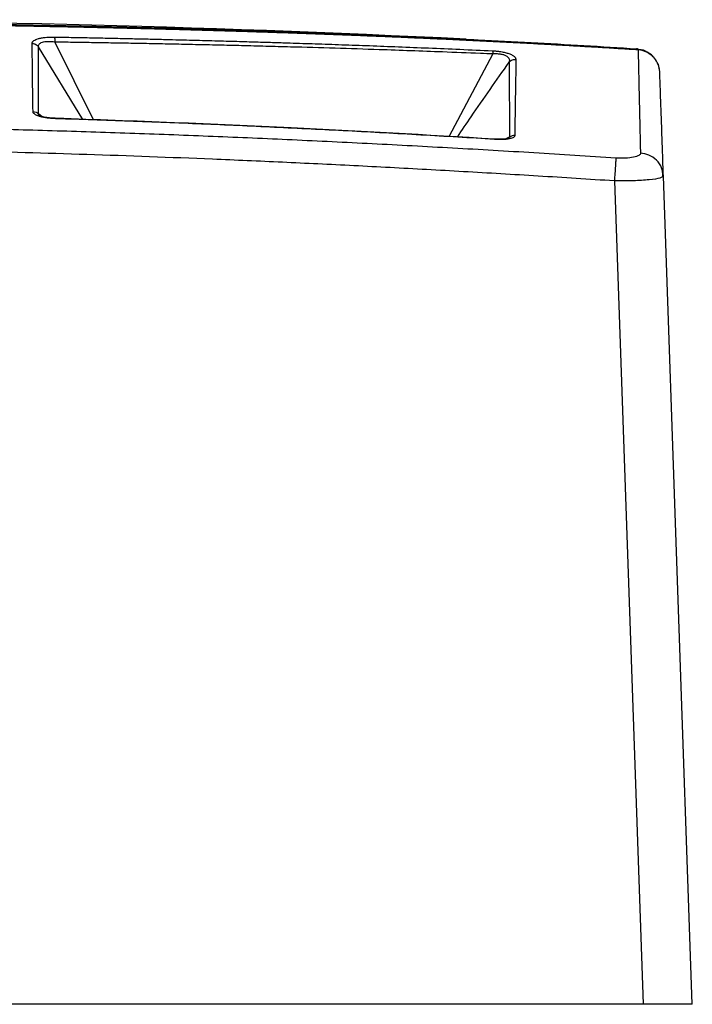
# Model space of a CAD drawing. Header units: millimetres. Extents: x 20 to 203, y 18 to 290.
# Tile 3 of 16: x 76 to 104, y 23 to 63. Entities that reach past the tile are written whole.
import ezdxf

# ---------------------------------------------------------------- set-up
doc = ezdxf.new("R2010")
doc.units = ezdxf.units.MM

msp = doc.modelspace()

# ---------------------------------------------------------------- linework, layer by layer
at = {"color": 7, "linetype": 'Continuous', "lineweight": 25}
for p, q in [((78.947, 59.204), (77.149, 62.155)), ((102.326, 61.447), (102.363, 61.273)), ((102.381, 61.2), (102.378, 61.28)), ((95.68, 58.392), (95.68, 58.401)), ((102.546, 56.904), (102.493, 56.874)), ((102.546, 56.904), (102.509, 57.068)), ((102.516, 56.879), (102.52, 57.018)), ((103.721, 23.255), (102.546, 56.904)), ((100.554, 56.705), (101.722, 23.255)), ((101.722, 23.255), (70.387, 23.255)), ((103.721, 23.255), (101.722, 23.255))]:
    msp.add_line(p, q, dxfattribs=at)
at = {"color": 8, "linetype": 'Continuous', "lineweight": 25}
for p, q in [((79.387, 59.186), (77.809, 62.357)), ((93.843, 58.506), (95.623, 61.875)), ((77.283, 59.322), (77.147, 59.427)), ((96.104, 58.405), (96.294, 58.491))]:
    msp.add_line(p, q, dxfattribs=at)
at = {"color": 7, "linetype": 'Continuous', "lineweight": 25}
msp.add_arc((62.054, -603.411), 666.667, 87.207913, 92.792126, dxfattribs=at)
for points, knots in [([(22.591, 62.04), (22.832, 62.055), (23.314, 62.086), (24.039, 62.13), (24.764, 62.173), (25.49, 62.215), (26.217, 62.256), (26.945, 62.296), (27.674, 62.334), (28.403, 62.371), (29.133, 62.408), (29.863, 62.443), (30.595, 62.477), (31.327, 62.51), (32.059, 62.542), (32.792, 62.573), (33.526, 62.603), (34.261, 62.632), (34.996, 62.66), (35.731, 62.688), (36.467, 62.714), (37.204, 62.739), (37.941, 62.764), (38.678, 62.787), (39.416, 62.81), (40.155, 62.832), (40.894, 62.853), (41.633, 62.873), (42.373, 62.892), (43.113, 62.911), (43.854, 62.928), (44.595, 62.945), (45.336, 62.961), (46.078, 62.977), (46.82, 62.991), (47.562, 63.005), (48.304, 63.018), (49.047, 63.031), (49.79, 63.042), (50.534, 63.053), (51.277, 63.063), (52.021, 63.073), (52.765, 63.081), (53.509, 63.09), (54.253, 63.097), (54.998, 63.104), (55.742, 63.11), (56.487, 63.115), (57.232, 63.12), (57.977, 63.124), (58.721, 63.127), (59.466, 63.13), (60.212, 63.132), (60.957, 63.133), (61.702, 63.133), (62.447, 63.133), (63.192, 63.133), (63.937, 63.131), (64.682, 63.129), (65.427, 63.127), (66.171, 63.123), (66.916, 63.119), (67.661, 63.115), (68.405, 63.109), (69.149, 63.103), (69.893, 63.097), (70.637, 63.089), (71.381, 63.081), (72.125, 63.072), (72.868, 63.063), (73.611, 63.053), (74.354, 63.042), (75.097, 63.03), (75.839, 63.018), (76.581, 63.004), (77.323, 62.991), (78.064, 62.976), (78.805, 62.961), (79.546, 62.944), (80.286, 62.928), (81.026, 62.91), (81.765, 62.891), (82.504, 62.872), (83.243, 62.852), (83.981, 62.831), (84.719, 62.809), (85.456, 62.786), (86.192, 62.763), (86.929, 62.738), (87.664, 62.713), (88.399, 62.687), (89.134, 62.66), (89.868, 62.632), (90.601, 62.602), (91.334, 62.572), (92.066, 62.541), (92.797, 62.509), (93.528, 62.476), (94.258, 62.442), (94.987, 62.407), (95.716, 62.371), (96.444, 62.334), (97.171, 62.295), (97.898, 62.256), (98.623, 62.215), (99.348, 62.173), (100.072, 62.13), (100.795, 62.086), (101.277, 62.055), (101.517, 62.04)], [0, 0, 0, 0, 0.009356, 0.018712, 0.028068, 0.037424, 0.046779, 0.056134, 0.065489, 0.074844, 0.084198, 0.093553, 0.102906, 0.11226, 0.121613, 0.130967, 0.14032, 0.149672, 0.159025, 0.168377, 0.177729, 0.187081, 0.196433, 0.205784, 0.215135, 0.224486, 0.233837, 0.243187, 0.252538, 0.261888, 0.271238, 0.280588, 0.289937, 0.299286, 0.308636, 0.317985, 0.327333, 0.336682, 0.34603, 0.355378, 0.364727, 0.374074, 0.383422, 0.39277, 0.402117, 0.411464, 0.420811, 0.430158, 0.439504, 0.448851, 0.458197, 0.467543, 0.476889, 0.486235, 0.49558, 0.504926, 0.514271, 0.523616, 0.532961, 0.542305, 0.55165, 0.560994, 0.570339, 0.579683, 0.589026, 0.59837, 0.607714, 0.617057, 0.6264, 0.635743, 0.645086, 0.654428, 0.663771, 0.673113, 0.682455, 0.691797, 0.701139, 0.71048, 0.719821, 0.729163, 0.738504, 0.747845, 0.757186, 0.766526, 0.775867, 0.785207, 0.794547, 0.803887, 0.813227, 0.822567, 0.831907, 0.841246, 0.850586, 0.859925, 0.869264, 0.878603, 0.887942, 0.897281, 0.906619, 0.915958, 0.925296, 0.934635, 0.943973, 0.953311, 0.962649, 0.971987, 0.981325, 0.990662, 1, 1, 1, 1]), ([(76.889, 62.291), (76.889, 62.297), (76.889, 62.308), (76.894, 62.326), (76.901, 62.343), (76.91, 62.359), (76.923, 62.375), (76.938, 62.39), (76.97, 62.416), (77.029, 62.451), (77.136, 62.489), (77.266, 62.518), (77.403, 62.537), (77.537, 62.547), (77.663, 62.552), (77.749, 62.551), (77.793, 62.551)], [0, 0, 0, 0, 0.040095, 0.079481, 0.118254, 0.156512, 0.19436, 0.231903, 0.269251, 0.38917, 0.506824, 0.622991, 0.740366, 0.825269, 0.911365, 1, 1, 1, 1]), ([(77.793, 62.551), (78.052, 62.546), (78.56, 62.537), (79.307, 62.522), (80.022, 62.507), (80.708, 62.492), (81.363, 62.477), (81.987, 62.462), (82.581, 62.447), (83.145, 62.433), (83.678, 62.419), (84.182, 62.406), (84.655, 62.393), (85.098, 62.38), (85.511, 62.368), (85.894, 62.357), (86.247, 62.346), (86.57, 62.336), (86.863, 62.327), (87.127, 62.319), (87.635, 62.303), (88.414, 62.277), (89.491, 62.24), (90.617, 62.2), (91.793, 62.155), (93.018, 62.105), (94.291, 62.051), (95.154, 62.012), (95.594, 61.992)], [0, 0, 0, 0, 0.043345, 0.085002, 0.124972, 0.163255, 0.199853, 0.234767, 0.267998, 0.299548, 0.329416, 0.357606, 0.384118, 0.408953, 0.432113, 0.453599, 0.473412, 0.491554, 0.508025, 0.522827, 0.53596, 0.593648, 0.654224, 0.717676, 0.783993, 0.85316, 0.925165, 1, 1, 1, 1]), ([(77.793, 62.551), (77.797, 62.537), (77.801, 62.512), (77.806, 62.444), (77.808, 62.401), (77.809, 62.357)], [0, 0, 0, 0, 0.5, 0.5, 1, 1, 1, 1]), ([(93.582, 62.507), (94.06, 62.485), (95.258, 62.43), (97.169, 62.329), (99.318, 62.208), (100.745, 62.118), (101.458, 62.072)], [0, 0, 0, 0, 0.180792, 0.453717, 0.726771, 1, 1, 1, 1]), ([(76.922, 59.519), (76.916, 59.986), (76.903, 60.911), (76.894, 61.834), (76.889, 62.291)], [0, 0, 0, 0, 0.504345, 1, 1, 1, 1]), ([(76.889, 62.291), (76.938, 62.289), (76.99, 62.276), (77.081, 62.228), (77.121, 62.193), (77.149, 62.155)], [0, 0, 0, 0, 0.5, 0.5, 1, 1, 1, 1]), ([(77.149, 62.155), (77.141, 62.194), (77.148, 62.231), (77.198, 62.296), (77.242, 62.323), (77.364, 62.361), (77.442, 62.372), (77.617, 62.377), (77.712, 62.37), (77.809, 62.357)], [0, 0, 0, 0, 0.25, 0.25, 0.5, 0.5, 0.75, 0.75, 1, 1, 1, 1]), ([(77.809, 62.357), (78.053, 62.354), (78.55, 62.346), (79.31, 62.334), (80.098, 62.321), (80.914, 62.307), (81.758, 62.291), (82.63, 62.273), (83.53, 62.254), (84.457, 62.233), (85.412, 62.211), (86.394, 62.186), (88.262, 62.136), (90.658, 62.063), (93.226, 61.971), (94.766, 61.91), (95.451, 61.882), (95.623, 61.875)], [0, 0, 0, 0, 0.040793, 0.083173, 0.127141, 0.172695, 0.219835, 0.268562, 0.318875, 0.370774, 0.424258, 0.479329, 0.535985, 0.738679, 0.883581, 0.970687, 1, 1, 1, 1]), ([(101.458, 62.072), (101.581, 62.061), (101.726, 62.048), (101.84, 61.964), (101.859, 61.951)], [0, 0, 0, 0, 0.839321, 1, 1, 1, 1]), ([(101.517, 62.04), (101.52, 61.923), (101.525, 61.689), (101.532, 61.331), (101.54, 60.968), (101.548, 60.598), (101.556, 60.222), (101.565, 59.839), (101.574, 59.45), (101.583, 59.055), (101.593, 58.654), (101.602, 58.247), (101.609, 57.972), (101.613, 57.834)], [0, 0, 0, 0, 0.086788, 0.1744, 0.262837, 0.352097, 0.442182, 0.533091, 0.624824, 0.717381, 0.810763, 0.904969, 1, 1, 1, 1]), ([(102.399, 61.109), (102.398, 61.128), (102.396, 61.167), (102.388, 61.224), (102.378, 61.281), (102.363, 61.337), (102.346, 61.392), (102.325, 61.446), (102.301, 61.497), (102.275, 61.547), (102.246, 61.595), (102.214, 61.641), (102.181, 61.684), (102.145, 61.724), (102.109, 61.762), (102.071, 61.797), (102.032, 61.829), (101.993, 61.858), (101.954, 61.885), (101.914, 61.91), (101.874, 61.931), (101.835, 61.951), (101.796, 61.968), (101.758, 61.983), (101.721, 61.996), (101.684, 62.007), (101.649, 62.017), (101.614, 62.025), (101.581, 62.031), (101.549, 62.036), (101.528, 62.039), (101.517, 62.04)], [0, 0, 0, 0, 0.04174, 0.083628, 0.125571, 0.167477, 0.20925, 0.250797, 0.292026, 0.33285, 0.373184, 0.412949, 0.45207, 0.49048, 0.528117, 0.564928, 0.600864, 0.635884, 0.669955, 0.703049, 0.735145, 0.766227, 0.796284, 0.825312, 0.853308, 0.880276, 0.906222, 0.931155, 0.955086, 0.978029, 1, 1, 1, 1]), ([(95.594, 61.992), (95.612, 61.991), (95.646, 61.989), (95.698, 61.986), (95.748, 61.981), (95.798, 61.976), (95.847, 61.971), (95.941, 61.958), (96.076, 61.934), (96.241, 61.889), (96.379, 61.834), (96.461, 61.781), (96.508, 61.737), (96.533, 61.702), (96.548, 61.666), (96.55, 61.642), (96.551, 61.63)], [0, 0, 0, 0, 0.031767, 0.062771, 0.09312, 0.122931, 0.152324, 0.181427, 0.293555, 0.406503, 0.53692, 0.679168, 0.754203, 0.832281, 0.91403, 1, 1, 1, 1]), ([(95.594, 61.992), (95.601, 61.982), (95.607, 61.967), (95.617, 61.927), (95.621, 61.902), (95.623, 61.875)], [0, 0, 0, 0, 0.5, 0.5, 1, 1, 1, 1]), ([(95.623, 61.875), (95.677, 61.878), (95.732, 61.879), (95.84, 61.875), (95.893, 61.869), (95.992, 61.852), (96.038, 61.84), (96.117, 61.812), (96.15, 61.795), (96.232, 61.74), (96.262, 61.699), (96.29, 61.615), (96.288, 61.571), (96.275, 61.528)], [0, 0, 0, 0, 0.125, 0.125, 0.25, 0.25, 0.375, 0.375, 0.5, 0.5, 0.75, 0.75, 1, 1, 1, 1]), ([(96.551, 61.63), (96.502, 61.634), (96.449, 61.628), (96.352, 61.592), (96.308, 61.563), (96.275, 61.528)], [0, 0, 0, 0, 0.5, 0.5, 1, 1, 1, 1]), ([(96.551, 61.63), (96.548, 61.49), (96.544, 61.208), (96.537, 60.781), (96.53, 60.347), (96.523, 59.906), (96.516, 59.459), (96.509, 59.005), (96.503, 58.699), (96.501, 58.545)], [0, 0, 0, 0, 0.138954, 0.279209, 0.420765, 0.563622, 0.70778, 0.853239, 1, 1, 1, 1]), ([(102.115, 61.773), (102.075, 61.811), (102, 61.885), (101.905, 61.931), (101.86, 61.953)], [0, 0, 0, 0, 0.5230492, 1, 1, 1, 1]), ([(102.326, 61.447), (102.285, 61.532), (102.228, 61.651), (102.14, 61.746), (102.115, 61.773)], [0, 0, 0, 0, 0.722302, 1, 1, 1, 1]), ([(102.546, 56.904), (102.54, 57.065), (102.529, 57.388), (102.512, 57.867), (102.495, 58.343), (102.479, 58.815), (102.463, 59.282), (102.446, 59.746), (102.43, 60.205), (102.414, 60.66), (102.404, 60.96), (102.399, 61.109)], [0, 0, 0, 0, 0.111118, 0.222234, 0.333349, 0.444462, 0.555574, 0.666683, 0.777791, 0.888896, 1, 1, 1, 1]), ([(77.881, 59.232), (77.858, 59.233), (77.811, 59.235), (77.741, 59.239), (77.674, 59.244), (77.608, 59.25), (77.544, 59.256), (77.445, 59.269), (77.318, 59.291), (77.178, 59.326), (77.067, 59.367), (77, 59.405), (76.961, 59.438), (76.939, 59.464), (76.925, 59.491), (76.923, 59.51), (76.922, 59.519)], [0, 0, 0, 0, 0.049168, 0.097186, 0.144197, 0.190351, 0.235807, 0.280732, 0.405681, 0.525542, 0.639697, 0.753157, 0.812397, 0.873055, 0.936372, 1, 1, 1, 1]), ([(76.922, 59.519), (76.964, 59.518), (77.006, 59.509), (77.084, 59.477), (77.119, 59.454), (77.147, 59.427)], [0, 0, 0, 0, 0.5, 0.5, 1, 1, 1, 1]), ([(77.89, 59.246), (77.807, 59.25), (77.645, 59.257), (77.423, 59.286), (77.28, 59.319), (77.207, 59.346), (77.189, 59.357), (77.18, 59.363)], [0, 0, 0, 0, 0.26501, 0.521702, 0.765903, 0.884037, 1, 1, 1, 1]), ([(95.68, 58.392), (95.181, 58.423), (94.184, 58.483), (92.69, 58.57), (91.199, 58.654), (89.71, 58.734), (88.223, 58.81), (86.739, 58.882), (85.258, 58.951), (83.778, 59.015), (82.301, 59.076), (80.826, 59.132), (79.353, 59.185), (78.372, 59.217), (77.881, 59.232)], [0, 0, 0, 0, 0.084148, 0.168134, 0.251964, 0.33564, 0.419166, 0.502547, 0.585787, 0.668888, 0.751856, 0.834694, 0.917407, 1, 1, 1, 1]), ([(95.68, 58.404), (92.925, 58.567), (86.995, 58.917), (81.059, 59.132), (77.882, 59.247)], [0, 0, 0, 0, 0.464701, 1, 1, 1, 1]), ([(100.616, 57.635), (100.06, 57.67), (98.949, 57.742), (97.286, 57.844), (95.63, 57.942), (93.982, 58.036), (92.341, 58.126), (90.707, 58.211), (89.081, 58.292), (87.461, 58.369), (85.85, 58.441), (84.245, 58.509), (82.648, 58.572), (81.058, 58.63), (79.475, 58.684), (77.9, 58.733), (76.332, 58.778), (74.772, 58.818), (73.219, 58.853), (71.673, 58.884), (70.135, 58.91), (68.604, 58.931), (67.081, 58.948), (65.565, 58.961), (64.057, 58.969), (62.105, 58.973), (59.698, 58.969), (56.825, 58.948), (53.925, 58.911), (50.998, 58.857), (48.045, 58.787), (45.066, 58.7), (42.06, 58.596), (39.029, 58.476), (35.971, 58.339), (32.888, 58.187), (29.779, 58.018), (26.644, 57.835), (24.545, 57.702), (23.492, 57.635)], [0, 0, 0, 0, 0.021681, 0.043265, 0.064752, 0.086142, 0.107435, 0.128631, 0.14973, 0.170732, 0.191637, 0.212444, 0.233154, 0.253767, 0.274283, 0.294701, 0.315022, 0.335245, 0.355372, 0.3754, 0.395332, 0.415165, 0.434902, 0.45454, 0.474081, 0.493524, 0.530406, 0.567635, 0.605211, 0.643134, 0.681403, 0.720018, 0.75898, 0.798286, 0.837939, 0.877937, 0.91828, 0.958967, 1, 1, 1, 1]), ([(96.261, 58.436), (96.253, 58.433), (96.237, 58.426), (96.191, 58.415), (96.13, 58.406), (96.027, 58.398), (95.872, 58.394), (95.74, 58.401), (95.673, 58.404)], [0, 0, 0, 0, 0.116308, 0.234461, 0.355124, 0.479231, 0.735278, 1, 1, 1, 1]), ([(96.501, 58.545), (96.501, 58.541), (96.5, 58.531), (96.495, 58.518), (96.488, 58.505), (96.479, 58.493), (96.466, 58.481), (96.439, 58.462), (96.388, 58.437), (96.292, 58.412), (96.17, 58.394), (96.042, 58.386), (95.918, 58.384), (95.801, 58.386), (95.721, 58.39), (95.68, 58.392)], [0, 0, 0, 0, 0.041882, 0.082697, 0.122569, 0.161636, 0.200042, 0.237939, 0.359009, 0.475793, 0.595629, 0.720573, 0.809194, 0.901904, 1, 1, 1, 1]), ([(96.501, 58.545), (96.465, 58.548), (96.428, 58.544), (96.357, 58.525), (96.323, 58.51), (96.294, 58.491)], [0, 0, 0, 0, 0.5, 0.5, 1, 1, 1, 1]), ([(100.554, 56.705), (100.036, 56.738), (99.004, 56.805), (97.463, 56.901), (95.937, 56.993), (94.424, 57.081), (92.924, 57.165), (91.439, 57.246), (89.967, 57.322), (88.509, 57.394), (87.065, 57.462), (85.635, 57.526), (82.984, 57.639), (79.138, 57.781), (73.834, 57.929), (68.316, 58.027), (62.521, 58.065), (56.696, 58.038), (51.053, 57.947), (45.591, 57.801), (41.061, 57.638), (37.222, 57.472), (34.293, 57.331), (31.521, 57.185), (28.908, 57.038), (26.247, 56.878), (24.457, 56.763), (23.554, 56.705)], [0, 0, 0, 0, 0.020213, 0.040243, 0.060093, 0.07976, 0.099247, 0.118552, 0.137676, 0.156619, 0.17538, 0.193961, 0.212361, 0.27867, 0.343776, 0.418921, 0.493526, 0.569366, 0.645678, 0.713252, 0.782056, 0.822148, 0.862876, 0.896214, 0.93018, 0.964775, 1, 1, 1, 1]), ([(100.616, 57.635), (100.614, 57.61), (100.612, 57.57), (100.604, 57.458), (100.599, 57.386), (100.587, 57.215), (100.581, 57.118), (100.567, 56.913), (100.56, 56.807), (100.554, 56.705)], [0, 0, 0, 0, 0.25, 0.25, 0.5, 0.5, 0.75, 0.75, 1, 1, 1, 1]), ([(101.613, 57.834), (101.613, 57.8), (101.589, 57.768), (101.492, 57.71), (101.419, 57.686), (101.235, 57.649), (101.124, 57.636), (100.881, 57.625), (100.748, 57.626), (100.616, 57.635)], [0, 0, 0, 0, 0.25, 0.25, 0.5, 0.5, 0.75, 0.75, 1, 1, 1, 1])]:
    msp.add_open_spline(points, degree=3, knots=knots, dxfattribs=at)
at = {"color": 8, "linetype": 'Continuous', "lineweight": 25}
for points, knots in [([(30.525, 62.508), (30.747, 62.518), (31.828, 62.571), (33.776, 62.652), (36.369, 62.752), (38.969, 62.839), (41.484, 62.912), (43.938, 62.975), (46.467, 63.03), (49.192, 63.079), (52.146, 63.122), (55.245, 63.154), (58.475, 63.175), (62.096, 63.183), (66.013, 63.174), (70.154, 63.143), (74.085, 63.094), (77.73, 63.029), (81.111, 62.953), (84.339, 62.864), (87.309, 62.767), (90.054, 62.663), (92.074, 62.58), (93.247, 62.524), (93.582, 62.507)], [0, 0, 0, 0, 0.010675, 0.052155, 0.0936, 0.135019, 0.176423, 0.213597, 0.251849, 0.296635, 0.342889, 0.39184, 0.443341, 0.495642, 0.56301, 0.628499, 0.691527, 0.749158, 0.801466, 0.85226, 0.902995, 0.943424, 0.983833, 1, 1, 1, 1]), ([(94.173, 58.488), (94.36, 58.764), (95.051, 59.783), (95.759, 60.792), (96.275, 61.528)], [0, 0, 0, 0, 0.270597, 1, 1, 1, 1]), ([(77.182, 59.362), (77.169, 59.373), (77.142, 59.396), (77.145, 59.417), (77.147, 59.427)], [0, 0, 0, 0, 0.487079, 1, 1, 1, 1]), ([(77.882, 59.245), (77.882, 59.246), (77.882, 59.249), (77.882, 59.239), (77.881, 59.232)], [0, 0, 0, 0, 0.404367, 1, 1, 1, 1]), ([(96.294, 58.491), (96.296, 58.482), (96.301, 58.467), (96.282, 58.446), (96.259, 58.436), (96.247, 58.431)], [0, 0, 0, 0, 0.487062, 0.740362, 1, 1, 1, 1]), ([(102.509, 57.068), (102.5, 57.126), (102.47, 57.304), (102.278, 57.557), (101.973, 57.776), (101.73, 57.815), (101.613, 57.834)], [0, 0, 0, 0, 0.139191, 0.432664, 0.726138, 1, 1, 1, 1]), ([(102.493, 56.874), (102.471, 56.855), (102.416, 56.806), (101.993, 56.746), (101.338, 56.703), (100.815, 56.704), (100.554, 56.705)], [0, 0, 0, 0, 0.180485, 0.455088, 0.727798, 1, 1, 1, 1])]:
    msp.add_open_spline(points, degree=3, knots=knots, dxfattribs=at)
at = {"color": 7, "linetype": 'Continuous', "lineweight": 25}
for points in [[(77.147, 59.427), (77.15, 60.337), (77.15, 61.246), (77.149, 62.155)], [(101.517, 62.04), (101.499, 62.062), (101.479, 62.073), (101.458, 62.072)], [(96.275, 61.528), (96.278, 60.538), (96.284, 59.524), (96.294, 58.491)]]:
    msp.add_open_spline(points, degree=3, dxfattribs=at)

doc.saveas('drawing.dxf')
